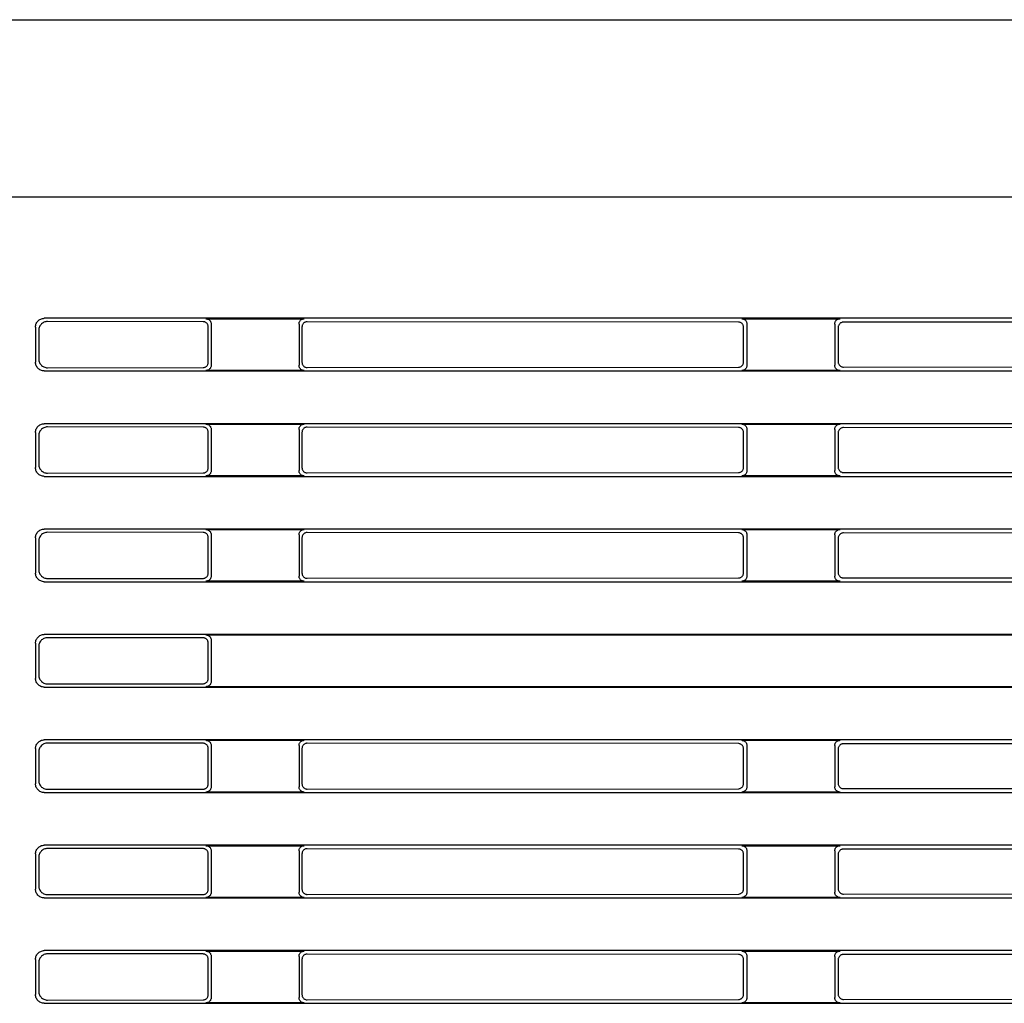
# Model space of a CAD drawing. Header units: millimetres. Extents: x 35 to 881, y -220 to 647.
# Tile 10 of 41: x 92 to 148, y 222 to 278. Entities that reach past the tile are written whole.
import ezdxf

# ---------------------------------------------------------------- set-up
doc = ezdxf.new("R2010")
doc.units = ezdxf.units.MM
doc.layers.add('10', color=3, linetype='CONTINUOUS')

msp = doc.modelspace()

# ---------------------------------------------------------------- linework, layer by layer
at = {"layer": '10'}
for p, q in [((83.815, 277.574), (194.015, 277.574)), ((194.015, 267.471), (83.815, 267.471)), ((93.315, 260.075), (93.315, 258.072)), ((188.017, 260.574), (93.813, 260.574)), ((102.85, 260.381), (93.999, 260.388)), ((103.016, 260.547), (108.614, 260.547)), ((103.148, 258.065), (103.148, 260.082)), ((103.315, 260.248), (103.315, 257.899)), ((108.315, 260.248), (108.315, 257.899)), ((108.485, 260.078), (108.485, 258.069)), ((133.326, 260.358), (108.785, 260.376)), ((133.516, 260.547), (139.114, 260.547)), ((133.815, 260.248), (133.815, 257.899)), ((138.815, 260.248), (138.815, 257.899)), ((163.803, 260.334), (139.308, 260.353)), ((93.5, 259.89), (93.5, 258.257)), ((133.625, 258.088), (133.625, 260.059)), ((139.009, 260.055), (139.009, 258.093)), ((93.813, 257.574), (169.289, 257.574)), ((93.999, 257.759), (102.85, 257.766)), ((108.614, 257.6), (103.016, 257.6)), ((108.785, 257.771), (133.326, 257.789)), ((139.114, 257.6), (133.516, 257.6)), ((139.308, 257.794), (163.803, 257.813)), ((169.289, 254.574), (93.813, 254.574)), ((103.016, 254.547), (108.614, 254.547)), ((133.516, 254.547), (139.114, 254.547)), ((93.315, 254.075), (93.315, 252.072)), ((102.85, 254.381), (93.999, 254.388)), ((103.148, 252.065), (103.148, 254.082)), ((103.315, 254.248), (103.315, 251.899)), ((108.315, 254.248), (108.315, 251.899)), ((108.485, 254.078), (108.485, 252.069)), ((133.326, 254.358), (108.785, 254.376)), ((133.625, 252.088), (133.625, 254.059)), ((133.815, 254.248), (133.815, 251.899)), ((138.815, 254.248), (138.815, 251.899)), ((139.009, 254.055), (139.009, 252.093)), ((163.803, 254.334), (139.308, 254.353)), ((93.5, 253.89), (93.5, 252.257)), ((93.999, 251.759), (102.85, 251.766)), ((108.785, 251.771), (133.326, 251.789)), ((139.308, 251.794), (163.803, 251.813)), ((93.813, 251.574), (188.017, 251.574)), ((108.614, 251.6), (103.016, 251.6)), ((139.114, 251.6), (133.516, 251.6)), ((188.017, 248.574), (93.813, 248.574)), ((102.85, 248.381), (93.999, 248.388)), ((103.016, 248.547), (108.614, 248.547)), ((133.326, 248.358), (108.785, 248.376)), ((133.516, 248.547), (139.114, 248.547)), ((163.803, 248.334), (139.308, 248.353)), ((93.315, 248.075), (93.315, 246.072)), ((93.5, 247.89), (93.5, 246.257)), ((103.148, 246.065), (103.148, 248.082)), ((103.315, 248.248), (103.315, 245.899)), ((108.315, 248.248), (108.315, 245.899)), ((108.485, 248.078), (108.485, 246.069)), ((133.625, 246.088), (133.625, 248.059)), ((133.815, 248.248), (133.815, 245.899)), ((138.815, 248.248), (138.815, 245.899)), ((139.009, 248.055), (139.009, 246.093)), ((93.813, 245.574), (188.017, 245.574)), ((93.999, 245.759), (102.85, 245.766)), ((108.614, 245.6), (103.016, 245.6)), ((108.785, 245.771), (133.326, 245.789)), ((139.114, 245.6), (133.516, 245.6)), ((139.308, 245.794), (163.803, 245.813)), ((188.017, 242.574), (93.813, 242.574)), ((102.85, 242.381), (93.999, 242.388)), ((103.016, 242.547), (187.99, 242.547)), ((103.315, 242.248), (103.315, 239.899)), ((93.315, 242.075), (93.315, 240.072)), ((93.5, 241.89), (93.5, 240.257)), ((103.148, 240.065), (103.148, 242.082)), ((93.813, 239.574), (188.017, 239.574)), ((93.999, 239.759), (102.85, 239.766)), ((187.99, 239.6), (103.016, 239.6)), ((188.017, 236.574), (93.813, 236.574)), ((103.016, 236.547), (108.614, 236.547)), ((133.516, 236.547), (139.114, 236.547)), ((93.315, 236.075), (93.315, 234.072)), ((102.85, 236.381), (93.999, 236.388)), ((103.148, 234.065), (103.148, 236.082)), ((103.315, 236.248), (103.315, 233.899)), ((108.315, 236.248), (108.315, 233.899)), ((108.485, 236.078), (108.485, 234.069)), ((133.326, 236.358), (108.785, 236.376)), ((133.625, 234.088), (133.625, 236.059)), ((133.815, 236.248), (133.815, 233.899)), ((138.815, 236.248), (138.815, 233.899)), ((139.009, 236.055), (139.009, 234.093)), ((163.803, 236.334), (139.308, 236.353)), ((93.5, 235.89), (93.5, 234.257)), ((93.999, 233.759), (102.85, 233.766)), ((108.785, 233.771), (133.326, 233.789)), ((139.308, 233.794), (163.803, 233.813)), ((93.813, 233.574), (188.017, 233.574)), ((108.614, 233.6), (103.016, 233.6)), ((139.114, 233.6), (133.516, 233.6)), ((188.017, 230.574), (93.813, 230.574)), ((102.85, 230.381), (93.999, 230.388)), ((103.016, 230.547), (108.614, 230.547)), ((133.326, 230.358), (108.785, 230.376)), ((133.516, 230.547), (139.114, 230.547)), ((93.315, 230.075), (93.315, 228.072)), ((93.5, 229.89), (93.5, 228.257)), ((103.148, 228.065), (103.148, 230.082)), ((103.315, 230.248), (103.315, 227.899)), ((108.315, 230.248), (108.315, 227.899)), ((108.485, 230.078), (108.485, 228.069)), ((133.625, 228.088), (133.625, 230.059)), ((133.815, 230.248), (133.815, 227.899)), ((138.815, 230.248), (138.815, 227.899)), ((139.009, 230.055), (139.009, 228.093)), ((163.803, 230.334), (139.308, 230.353)), ((93.813, 227.574), (188.017, 227.574)), ((93.999, 227.759), (102.85, 227.766)), ((108.614, 227.6), (103.016, 227.6)), ((108.785, 227.771), (133.326, 227.789)), ((139.114, 227.6), (133.516, 227.6)), ((139.308, 227.794), (163.803, 227.813)), ((188.017, 224.574), (93.813, 224.574)), ((102.85, 224.381), (93.999, 224.388)), ((103.016, 224.547), (108.614, 224.547)), ((103.315, 224.248), (103.315, 221.899)), ((108.315, 224.248), (108.315, 221.899)), ((133.326, 224.358), (108.785, 224.376)), ((133.516, 224.547), (139.114, 224.547)), ((133.815, 224.248), (133.815, 221.899)), ((138.815, 224.248), (138.815, 221.899)), ((163.803, 224.334), (139.308, 224.353)), ((93.315, 224.075), (93.315, 222.072)), ((93.5, 223.89), (93.5, 222.257)), ((103.148, 222.065), (103.148, 224.082)), ((108.485, 224.078), (108.485, 222.069)), ((133.625, 222.088), (133.625, 224.059)), ((139.009, 224.055), (139.009, 222.093)), ((93.813, 221.574), (188.017, 221.574)), ((93.999, 221.759), (102.85, 221.766)), ((108.614, 221.6), (103.016, 221.6)), ((108.785, 221.771), (133.326, 221.789)), ((139.114, 221.6), (133.516, 221.6)), ((139.308, 221.794), (163.803, 221.813))]:
    msp.add_line(p, q, dxfattribs=at)
for points in [[(93.315, 260.075), (93.318, 260.128), (93.326, 260.179), (93.339, 260.23), (93.358, 260.279), (93.382, 260.325), (93.41, 260.369), (93.443, 260.409), (93.479, 260.446), (93.52, 260.479), (93.563, 260.507), (93.61, 260.53), (93.658, 260.549), (93.709, 260.563), (93.761, 260.571), (93.813, 260.574)], [(93.999, 260.388), (93.946, 260.385), (93.895, 260.377), (93.844, 260.363), (93.795, 260.345), (93.749, 260.321), (93.705, 260.293), (93.665, 260.26), (93.628, 260.223), (93.595, 260.183), (93.567, 260.139), (93.543, 260.093), (93.525, 260.044), (93.511, 259.994), (93.503, 259.942), (93.5, 259.89)], [(103.148, 260.082), (103.146, 260.116), (103.141, 260.149), (103.131, 260.181), (103.119, 260.212), (103.102, 260.241), (103.083, 260.269), (103.061, 260.293), (103.036, 260.316), (103.009, 260.335), (102.979, 260.351), (102.949, 260.364), (102.916, 260.373), (102.883, 260.379), (102.85, 260.381)], [(103.016, 260.547), (103.05, 260.545), (103.083, 260.54), (103.115, 260.531), (103.146, 260.518), (103.175, 260.502), (103.202, 260.482), (103.227, 260.46), (103.25, 260.435), (103.269, 260.408), (103.285, 260.378), (103.298, 260.347), (103.307, 260.315), (103.313, 260.282), (103.315, 260.248)], [(108.315, 260.248), (108.317, 260.282), (108.322, 260.315), (108.332, 260.347), (108.344, 260.378), (108.361, 260.408), (108.38, 260.435), (108.402, 260.46), (108.427, 260.482), (108.454, 260.502), (108.484, 260.518), (108.515, 260.531), (108.547, 260.54), (108.58, 260.545), (108.614, 260.547)], [(108.785, 260.376), (108.751, 260.375), (108.718, 260.369), (108.685, 260.36), (108.654, 260.347), (108.625, 260.331), (108.598, 260.311), (108.573, 260.289), (108.551, 260.264), (108.531, 260.237), (108.515, 260.208), (108.502, 260.177), (108.493, 260.145), (108.487, 260.111), (108.485, 260.078)], [(133.625, 260.059), (133.623, 260.092), (133.617, 260.125), (133.608, 260.158), (133.595, 260.189), (133.579, 260.218), (133.56, 260.245), (133.538, 260.27), (133.513, 260.293), (133.485, 260.312), (133.456, 260.328), (133.425, 260.341), (133.393, 260.35), (133.36, 260.356), (133.326, 260.358)], [(133.516, 260.547), (133.55, 260.545), (133.583, 260.54), (133.615, 260.531), (133.646, 260.518), (133.675, 260.502), (133.702, 260.482), (133.727, 260.46), (133.75, 260.435), (133.769, 260.408), (133.785, 260.378), (133.798, 260.347), (133.807, 260.315), (133.813, 260.282), (133.815, 260.248)], [(138.815, 260.248), (138.817, 260.282), (138.822, 260.315), (138.832, 260.347), (138.844, 260.378), (138.861, 260.408), (138.88, 260.435), (138.902, 260.46), (138.927, 260.482), (138.954, 260.502), (138.984, 260.518), (139.015, 260.531), (139.047, 260.54), (139.08, 260.545), (139.114, 260.547)], [(139.308, 260.353), (139.274, 260.351), (139.241, 260.346), (139.209, 260.336), (139.178, 260.324), (139.148, 260.307), (139.121, 260.288), (139.096, 260.266), (139.074, 260.241), (139.055, 260.214), (139.038, 260.184), (139.026, 260.153), (139.016, 260.121), (139.011, 260.088), (139.009, 260.055)], [(93.813, 257.574), (93.761, 257.576), (93.709, 257.584), (93.658, 257.598), (93.61, 257.617), (93.563, 257.64), (93.52, 257.669), (93.479, 257.701), (93.443, 257.738), (93.41, 257.779), (93.382, 257.822), (93.358, 257.869), (93.339, 257.917), (93.326, 257.968), (93.318, 258.019), (93.315, 258.072)], [(93.5, 258.257), (93.503, 258.205), (93.511, 258.153), (93.525, 258.103), (93.543, 258.054), (93.567, 258.008), (93.595, 257.964), (93.628, 257.924), (93.665, 257.887), (93.705, 257.854), (93.749, 257.826), (93.795, 257.802), (93.844, 257.784), (93.895, 257.77), (93.946, 257.762), (93.999, 257.759)], [(102.85, 257.766), (102.883, 257.768), (102.916, 257.774), (102.949, 257.783), (102.979, 257.796), (103.009, 257.812), (103.036, 257.831), (103.061, 257.854), (103.083, 257.879), (103.102, 257.906), (103.119, 257.935), (103.131, 257.966), (103.141, 257.998), (103.146, 258.032), (103.148, 258.065)], [(103.315, 257.899), (103.313, 257.865), (103.307, 257.832), (103.298, 257.8), (103.285, 257.769), (103.269, 257.739), (103.25, 257.712), (103.227, 257.687), (103.202, 257.665), (103.175, 257.646), (103.146, 257.629), (103.115, 257.617), (103.083, 257.607), (103.05, 257.602), (103.016, 257.6)], [(108.614, 257.6), (108.58, 257.602), (108.547, 257.607), (108.515, 257.617), (108.484, 257.629), (108.454, 257.646), (108.427, 257.665), (108.402, 257.687), (108.38, 257.712), (108.361, 257.739), (108.344, 257.769), (108.332, 257.8), (108.322, 257.832), (108.317, 257.865), (108.315, 257.899)], [(108.485, 258.069), (108.487, 258.036), (108.493, 258.003), (108.502, 257.97), (108.515, 257.939), (108.531, 257.91), (108.551, 257.883), (108.573, 257.858), (108.598, 257.836), (108.625, 257.816), (108.654, 257.8), (108.685, 257.787), (108.718, 257.778), (108.751, 257.773), (108.785, 257.771)], [(133.326, 257.789), (133.36, 257.791), (133.393, 257.797), (133.425, 257.806), (133.456, 257.819), (133.485, 257.835), (133.513, 257.855), (133.538, 257.877), (133.56, 257.902), (133.579, 257.929), (133.595, 257.958), (133.608, 257.989), (133.617, 258.022), (133.623, 258.055), (133.625, 258.088)], [(133.815, 257.899), (133.813, 257.865), (133.807, 257.832), (133.798, 257.8), (133.785, 257.769), (133.769, 257.739), (133.75, 257.712), (133.727, 257.687), (133.702, 257.665), (133.675, 257.646), (133.646, 257.629), (133.615, 257.617), (133.583, 257.607), (133.55, 257.602), (133.516, 257.6)], [(139.114, 257.6), (139.08, 257.602), (139.047, 257.607), (139.015, 257.617), (138.984, 257.629), (138.954, 257.646), (138.927, 257.665), (138.902, 257.687), (138.88, 257.712), (138.861, 257.739), (138.844, 257.769), (138.832, 257.8), (138.822, 257.832), (138.817, 257.865), (138.815, 257.899)], [(139.009, 258.093), (139.011, 258.059), (139.016, 258.026), (139.026, 257.994), (139.038, 257.963), (139.055, 257.933), (139.074, 257.906), (139.096, 257.881), (139.121, 257.859), (139.148, 257.84), (139.178, 257.823), (139.209, 257.811), (139.241, 257.801), (139.274, 257.796), (139.308, 257.794)], [(93.315, 254.075), (93.318, 254.128), (93.326, 254.179), (93.339, 254.23), (93.358, 254.279), (93.382, 254.325), (93.41, 254.369), (93.443, 254.409), (93.479, 254.446), (93.52, 254.479), (93.563, 254.507), (93.61, 254.53), (93.658, 254.549), (93.709, 254.563), (93.761, 254.571), (93.813, 254.574)], [(103.016, 254.547), (103.05, 254.545), (103.083, 254.54), (103.115, 254.531), (103.146, 254.518), (103.175, 254.502), (103.202, 254.482), (103.227, 254.46), (103.25, 254.435), (103.269, 254.408), (103.285, 254.378), (103.298, 254.347), (103.307, 254.315), (103.313, 254.282), (103.315, 254.248)], [(108.315, 254.248), (108.317, 254.282), (108.322, 254.315), (108.332, 254.347), (108.344, 254.378), (108.361, 254.408), (108.38, 254.435), (108.402, 254.46), (108.427, 254.482), (108.454, 254.502), (108.484, 254.518), (108.515, 254.531), (108.547, 254.54), (108.58, 254.545), (108.614, 254.547)], [(133.516, 254.547), (133.55, 254.545), (133.583, 254.54), (133.615, 254.531), (133.646, 254.518), (133.675, 254.502), (133.702, 254.482), (133.727, 254.46), (133.75, 254.435), (133.769, 254.408), (133.785, 254.378), (133.798, 254.347), (133.807, 254.315), (133.813, 254.282), (133.815, 254.248)], [(138.815, 254.248), (138.817, 254.282), (138.822, 254.315), (138.832, 254.347), (138.844, 254.378), (138.861, 254.408), (138.88, 254.435), (138.902, 254.46), (138.927, 254.482), (138.954, 254.502), (138.984, 254.518), (139.015, 254.531), (139.047, 254.54), (139.08, 254.545), (139.114, 254.547)], [(93.999, 254.388), (93.946, 254.385), (93.895, 254.377), (93.844, 254.363), (93.795, 254.345), (93.749, 254.321), (93.705, 254.293), (93.665, 254.26), (93.628, 254.223), (93.595, 254.183), (93.567, 254.139), (93.543, 254.093), (93.525, 254.044), (93.511, 253.994), (93.503, 253.942), (93.5, 253.89)], [(103.148, 254.082), (103.146, 254.116), (103.141, 254.149), (103.131, 254.181), (103.119, 254.212), (103.102, 254.241), (103.083, 254.269), (103.061, 254.293), (103.036, 254.316), (103.009, 254.335), (102.979, 254.351), (102.949, 254.364), (102.916, 254.373), (102.883, 254.379), (102.85, 254.381)], [(108.785, 254.376), (108.751, 254.375), (108.718, 254.369), (108.685, 254.36), (108.654, 254.347), (108.625, 254.331), (108.598, 254.311), (108.573, 254.289), (108.551, 254.264), (108.531, 254.237), (108.515, 254.208), (108.502, 254.177), (108.493, 254.145), (108.487, 254.111), (108.485, 254.078)], [(133.625, 254.059), (133.623, 254.092), (133.617, 254.125), (133.608, 254.158), (133.595, 254.189), (133.579, 254.218), (133.56, 254.245), (133.538, 254.27), (133.513, 254.293), (133.485, 254.312), (133.456, 254.328), (133.425, 254.341), (133.393, 254.35), (133.36, 254.356), (133.326, 254.358)], [(139.308, 254.353), (139.274, 254.351), (139.241, 254.346), (139.209, 254.336), (139.178, 254.324), (139.148, 254.307), (139.121, 254.288), (139.096, 254.266), (139.074, 254.241), (139.055, 254.214), (139.038, 254.184), (139.026, 254.153), (139.016, 254.121), (139.011, 254.088), (139.009, 254.055)], [(93.5, 252.257), (93.503, 252.205), (93.511, 252.153), (93.525, 252.103), (93.543, 252.054), (93.567, 252.008), (93.595, 251.964), (93.628, 251.924), (93.665, 251.887), (93.705, 251.854), (93.749, 251.826), (93.795, 251.802), (93.844, 251.784), (93.895, 251.77), (93.946, 251.762), (93.999, 251.759)], [(93.813, 251.574), (93.761, 251.576), (93.709, 251.584), (93.658, 251.598), (93.61, 251.617), (93.563, 251.64), (93.52, 251.669), (93.479, 251.701), (93.443, 251.738), (93.41, 251.779), (93.382, 251.822), (93.358, 251.869), (93.339, 251.917), (93.326, 251.968), (93.318, 252.019), (93.315, 252.072)], [(102.85, 251.766), (102.883, 251.768), (102.916, 251.774), (102.949, 251.783), (102.979, 251.796), (103.009, 251.812), (103.036, 251.831), (103.061, 251.854), (103.083, 251.879), (103.102, 251.906), (103.119, 251.935), (103.131, 251.966), (103.141, 251.998), (103.146, 252.032), (103.148, 252.065)], [(103.315, 251.899), (103.313, 251.865), (103.307, 251.832), (103.298, 251.8), (103.285, 251.769), (103.269, 251.739), (103.25, 251.712), (103.227, 251.687), (103.202, 251.665), (103.175, 251.646), (103.146, 251.629), (103.115, 251.617), (103.083, 251.607), (103.05, 251.602), (103.016, 251.6)], [(108.614, 251.6), (108.58, 251.602), (108.547, 251.607), (108.515, 251.617), (108.484, 251.629), (108.454, 251.646), (108.427, 251.665), (108.402, 251.687), (108.38, 251.712), (108.361, 251.739), (108.344, 251.769), (108.332, 251.8), (108.322, 251.832), (108.317, 251.865), (108.315, 251.899)], [(108.485, 252.069), (108.487, 252.036), (108.493, 252.003), (108.502, 251.97), (108.515, 251.939), (108.531, 251.91), (108.551, 251.883), (108.573, 251.858), (108.598, 251.836), (108.625, 251.816), (108.654, 251.8), (108.685, 251.787), (108.718, 251.778), (108.751, 251.773), (108.785, 251.771)], [(133.326, 251.789), (133.36, 251.791), (133.393, 251.797), (133.425, 251.806), (133.456, 251.819), (133.485, 251.835), (133.513, 251.855), (133.538, 251.877), (133.56, 251.902), (133.579, 251.929), (133.595, 251.958), (133.608, 251.989), (133.617, 252.022), (133.623, 252.055), (133.625, 252.088)], [(133.815, 251.899), (133.813, 251.865), (133.807, 251.832), (133.798, 251.8), (133.785, 251.769), (133.769, 251.739), (133.75, 251.712), (133.727, 251.687), (133.702, 251.665), (133.675, 251.646), (133.646, 251.629), (133.615, 251.617), (133.583, 251.607), (133.55, 251.602), (133.516, 251.6)], [(139.114, 251.6), (139.08, 251.602), (139.047, 251.607), (139.015, 251.617), (138.984, 251.629), (138.954, 251.646), (138.927, 251.665), (138.902, 251.687), (138.88, 251.712), (138.861, 251.739), (138.844, 251.769), (138.832, 251.8), (138.822, 251.832), (138.817, 251.865), (138.815, 251.899)], [(139.009, 252.093), (139.011, 252.059), (139.016, 252.026), (139.026, 251.994), (139.038, 251.963), (139.055, 251.933), (139.074, 251.906), (139.096, 251.881), (139.121, 251.859), (139.148, 251.84), (139.178, 251.823), (139.209, 251.811), (139.241, 251.801), (139.274, 251.796), (139.308, 251.794)], [(93.315, 248.075), (93.318, 248.128), (93.326, 248.179), (93.339, 248.23), (93.358, 248.279), (93.382, 248.325), (93.41, 248.369), (93.443, 248.409), (93.479, 248.446), (93.52, 248.479), (93.563, 248.507), (93.61, 248.53), (93.658, 248.549), (93.709, 248.563), (93.761, 248.571), (93.813, 248.574)], [(93.999, 248.388), (93.946, 248.385), (93.895, 248.377), (93.844, 248.363), (93.795, 248.345), (93.749, 248.321), (93.705, 248.293), (93.665, 248.26), (93.628, 248.223), (93.595, 248.183), (93.567, 248.139), (93.543, 248.093), (93.525, 248.044), (93.511, 247.994), (93.503, 247.942), (93.5, 247.89)], [(103.148, 248.082), (103.146, 248.116), (103.141, 248.149), (103.131, 248.181), (103.119, 248.212), (103.102, 248.241), (103.083, 248.269), (103.061, 248.293), (103.036, 248.316), (103.009, 248.335), (102.979, 248.351), (102.949, 248.364), (102.916, 248.373), (102.883, 248.379), (102.85, 248.381)], [(103.016, 248.547), (103.05, 248.545), (103.083, 248.54), (103.115, 248.531), (103.146, 248.518), (103.175, 248.502), (103.202, 248.482), (103.227, 248.46), (103.25, 248.435), (103.269, 248.408), (103.285, 248.378), (103.298, 248.347), (103.307, 248.315), (103.313, 248.282), (103.315, 248.248)], [(108.315, 248.248), (108.317, 248.282), (108.322, 248.315), (108.332, 248.347), (108.344, 248.378), (108.361, 248.408), (108.38, 248.435), (108.402, 248.46), (108.427, 248.482), (108.454, 248.502), (108.484, 248.518), (108.515, 248.531), (108.547, 248.54), (108.58, 248.545), (108.614, 248.547)], [(108.785, 248.376), (108.751, 248.375), (108.718, 248.369), (108.685, 248.36), (108.654, 248.347), (108.625, 248.331), (108.598, 248.311), (108.573, 248.289), (108.551, 248.264), (108.531, 248.237), (108.515, 248.208), (108.502, 248.177), (108.493, 248.145), (108.487, 248.111), (108.485, 248.078)], [(133.625, 248.059), (133.623, 248.092), (133.617, 248.125), (133.608, 248.158), (133.595, 248.189), (133.579, 248.218), (133.56, 248.245), (133.538, 248.27), (133.513, 248.293), (133.485, 248.312), (133.456, 248.328), (133.425, 248.341), (133.393, 248.35), (133.36, 248.356), (133.326, 248.358)], [(133.516, 248.547), (133.55, 248.545), (133.583, 248.54), (133.615, 248.531), (133.646, 248.518), (133.675, 248.502), (133.702, 248.482), (133.727, 248.46), (133.75, 248.435), (133.769, 248.408), (133.785, 248.378), (133.798, 248.347), (133.807, 248.315), (133.813, 248.282), (133.815, 248.248)], [(138.815, 248.248), (138.817, 248.282), (138.822, 248.315), (138.832, 248.347), (138.844, 248.378), (138.861, 248.408), (138.88, 248.435), (138.902, 248.46), (138.927, 248.482), (138.954, 248.502), (138.984, 248.518), (139.015, 248.531), (139.047, 248.54), (139.08, 248.545), (139.114, 248.547)], [(139.308, 248.353), (139.274, 248.351), (139.241, 248.346), (139.209, 248.336), (139.178, 248.324), (139.148, 248.307), (139.121, 248.288), (139.096, 248.266), (139.074, 248.241), (139.055, 248.214), (139.038, 248.184), (139.026, 248.153), (139.016, 248.121), (139.011, 248.088), (139.009, 248.055)], [(93.813, 245.574), (93.761, 245.576), (93.709, 245.584), (93.658, 245.598), (93.61, 245.617), (93.563, 245.64), (93.52, 245.669), (93.479, 245.701), (93.443, 245.738), (93.41, 245.779), (93.382, 245.822), (93.358, 245.869), (93.339, 245.917), (93.326, 245.968), (93.318, 246.019), (93.315, 246.072)], [(93.5, 246.257), (93.503, 246.205), (93.511, 246.153), (93.525, 246.103), (93.543, 246.054), (93.567, 246.008), (93.595, 245.964), (93.628, 245.924), (93.665, 245.887), (93.705, 245.854), (93.749, 245.826), (93.795, 245.802), (93.844, 245.784), (93.895, 245.77), (93.946, 245.762), (93.999, 245.759)], [(102.85, 245.766), (102.883, 245.768), (102.916, 245.774), (102.949, 245.783), (102.979, 245.796), (103.009, 245.812), (103.036, 245.831), (103.061, 245.854), (103.083, 245.879), (103.102, 245.906), (103.119, 245.935), (103.131, 245.966), (103.141, 245.998), (103.146, 246.032), (103.148, 246.065)], [(108.485, 246.069), (108.487, 246.036), (108.493, 246.003), (108.502, 245.97), (108.515, 245.939), (108.531, 245.91), (108.551, 245.883), (108.573, 245.858), (108.598, 245.836), (108.625, 245.816), (108.654, 245.8), (108.685, 245.787), (108.718, 245.778), (108.751, 245.773), (108.785, 245.771)], [(133.326, 245.789), (133.36, 245.791), (133.393, 245.797), (133.425, 245.806), (133.456, 245.819), (133.485, 245.835), (133.513, 245.855), (133.538, 245.877), (133.56, 245.902), (133.579, 245.929), (133.595, 245.958), (133.608, 245.989), (133.617, 246.022), (133.623, 246.055), (133.625, 246.088)], [(139.009, 246.093), (139.011, 246.059), (139.016, 246.026), (139.026, 245.994), (139.038, 245.963), (139.055, 245.933), (139.074, 245.906), (139.096, 245.881), (139.121, 245.859), (139.148, 245.84), (139.178, 245.823), (139.209, 245.811), (139.241, 245.801), (139.274, 245.796), (139.308, 245.794)], [(103.315, 245.899), (103.313, 245.865), (103.307, 245.832), (103.298, 245.8), (103.285, 245.769), (103.269, 245.739), (103.25, 245.712), (103.227, 245.687), (103.202, 245.665), (103.175, 245.646), (103.146, 245.629), (103.115, 245.617), (103.083, 245.607), (103.05, 245.602), (103.016, 245.6)], [(108.614, 245.6), (108.58, 245.602), (108.547, 245.607), (108.515, 245.617), (108.484, 245.629), (108.454, 245.646), (108.427, 245.665), (108.402, 245.687), (108.38, 245.712), (108.361, 245.739), (108.344, 245.769), (108.332, 245.8), (108.322, 245.832), (108.317, 245.865), (108.315, 245.899)], [(133.815, 245.899), (133.813, 245.865), (133.807, 245.832), (133.798, 245.8), (133.785, 245.769), (133.769, 245.739), (133.75, 245.712), (133.727, 245.687), (133.702, 245.665), (133.675, 245.646), (133.646, 245.629), (133.615, 245.617), (133.583, 245.607), (133.55, 245.602), (133.516, 245.6)], [(139.114, 245.6), (139.08, 245.602), (139.047, 245.607), (139.015, 245.617), (138.984, 245.629), (138.954, 245.646), (138.927, 245.665), (138.902, 245.687), (138.88, 245.712), (138.861, 245.739), (138.844, 245.769), (138.832, 245.8), (138.822, 245.832), (138.817, 245.865), (138.815, 245.899)], [(93.315, 242.075), (93.318, 242.128), (93.326, 242.179), (93.339, 242.23), (93.358, 242.279), (93.382, 242.325), (93.41, 242.369), (93.443, 242.409), (93.479, 242.446), (93.52, 242.479), (93.563, 242.507), (93.61, 242.53), (93.658, 242.549), (93.709, 242.563), (93.761, 242.571), (93.813, 242.574)], [(93.999, 242.388), (93.946, 242.385), (93.895, 242.377), (93.844, 242.363), (93.795, 242.345), (93.749, 242.321), (93.705, 242.293), (93.665, 242.26), (93.628, 242.223), (93.595, 242.183), (93.567, 242.139), (93.543, 242.093), (93.525, 242.044), (93.511, 241.994), (93.503, 241.942), (93.5, 241.89)], [(103.148, 242.082), (103.146, 242.116), (103.141, 242.149), (103.131, 242.181), (103.119, 242.212), (103.102, 242.241), (103.083, 242.269), (103.061, 242.293), (103.036, 242.316), (103.009, 242.335), (102.979, 242.351), (102.949, 242.364), (102.916, 242.373), (102.883, 242.379), (102.85, 242.381)], [(103.016, 242.547), (103.05, 242.545), (103.083, 242.54), (103.115, 242.531), (103.146, 242.518), (103.175, 242.502), (103.202, 242.482), (103.227, 242.46), (103.25, 242.435), (103.269, 242.408), (103.285, 242.378), (103.298, 242.347), (103.307, 242.315), (103.313, 242.282), (103.315, 242.248)], [(93.813, 239.574), (93.761, 239.576), (93.709, 239.584), (93.658, 239.598), (93.61, 239.617), (93.563, 239.64), (93.52, 239.669), (93.479, 239.701), (93.443, 239.738), (93.41, 239.779), (93.382, 239.822), (93.358, 239.869), (93.339, 239.917), (93.326, 239.968), (93.318, 240.019), (93.315, 240.072)], [(93.5, 240.257), (93.503, 240.205), (93.511, 240.153), (93.525, 240.103), (93.543, 240.054), (93.567, 240.008), (93.595, 239.964), (93.628, 239.924), (93.665, 239.887), (93.705, 239.854), (93.749, 239.826), (93.795, 239.802), (93.844, 239.784), (93.895, 239.77), (93.946, 239.762), (93.999, 239.759)], [(102.85, 239.766), (102.883, 239.768), (102.916, 239.774), (102.949, 239.783), (102.979, 239.796), (103.009, 239.812), (103.036, 239.831), (103.061, 239.854), (103.083, 239.879), (103.102, 239.906), (103.119, 239.935), (103.131, 239.966), (103.141, 239.998), (103.146, 240.032), (103.148, 240.065)], [(103.315, 239.899), (103.313, 239.865), (103.307, 239.832), (103.298, 239.8), (103.285, 239.769), (103.269, 239.739), (103.25, 239.712), (103.227, 239.687), (103.202, 239.665), (103.175, 239.646), (103.146, 239.629), (103.115, 239.617), (103.083, 239.607), (103.05, 239.602), (103.016, 239.6)], [(93.315, 236.075), (93.318, 236.128), (93.326, 236.179), (93.339, 236.23), (93.358, 236.279), (93.382, 236.325), (93.41, 236.369), (93.443, 236.409), (93.479, 236.446), (93.52, 236.479), (93.563, 236.507), (93.61, 236.53), (93.658, 236.549), (93.709, 236.563), (93.761, 236.571), (93.813, 236.574)], [(103.016, 236.547), (103.05, 236.545), (103.083, 236.54), (103.115, 236.531), (103.146, 236.518), (103.175, 236.502), (103.202, 236.482), (103.227, 236.46), (103.25, 236.435), (103.269, 236.408), (103.285, 236.378), (103.298, 236.347), (103.307, 236.315), (103.313, 236.282), (103.315, 236.248)], [(108.315, 236.248), (108.317, 236.282), (108.322, 236.315), (108.332, 236.347), (108.344, 236.378), (108.361, 236.408), (108.38, 236.435), (108.402, 236.46), (108.427, 236.482), (108.454, 236.502), (108.484, 236.518), (108.515, 236.531), (108.547, 236.54), (108.58, 236.545), (108.614, 236.547)], [(133.516, 236.547), (133.55, 236.545), (133.583, 236.54), (133.615, 236.531), (133.646, 236.518), (133.675, 236.502), (133.702, 236.482), (133.727, 236.46), (133.75, 236.435), (133.769, 236.408), (133.785, 236.378), (133.798, 236.347), (133.807, 236.315), (133.813, 236.282), (133.815, 236.248)], [(138.815, 236.248), (138.817, 236.282), (138.822, 236.315), (138.832, 236.347), (138.844, 236.378), (138.861, 236.408), (138.88, 236.435), (138.902, 236.46), (138.927, 236.482), (138.954, 236.502), (138.984, 236.518), (139.015, 236.531), (139.047, 236.54), (139.08, 236.545), (139.114, 236.547)], [(93.999, 236.388), (93.946, 236.385), (93.895, 236.377), (93.844, 236.363), (93.795, 236.345), (93.749, 236.321), (93.705, 236.293), (93.665, 236.26), (93.628, 236.223), (93.595, 236.183), (93.567, 236.139), (93.543, 236.093), (93.525, 236.044), (93.511, 235.994), (93.503, 235.942), (93.5, 235.89)], [(103.148, 236.082), (103.146, 236.116), (103.141, 236.149), (103.131, 236.181), (103.119, 236.212), (103.102, 236.241), (103.083, 236.269), (103.061, 236.293), (103.036, 236.316), (103.009, 236.335), (102.979, 236.351), (102.949, 236.364), (102.916, 236.373), (102.883, 236.379), (102.85, 236.381)], [(108.785, 236.376), (108.751, 236.375), (108.718, 236.369), (108.685, 236.36), (108.654, 236.347), (108.625, 236.331), (108.598, 236.311), (108.573, 236.289), (108.551, 236.264), (108.531, 236.237), (108.515, 236.208), (108.502, 236.177), (108.493, 236.145), (108.487, 236.111), (108.485, 236.078)], [(133.625, 236.059), (133.623, 236.092), (133.617, 236.125), (133.608, 236.158), (133.595, 236.189), (133.579, 236.218), (133.56, 236.245), (133.538, 236.27), (133.513, 236.293), (133.485, 236.312), (133.456, 236.328), (133.425, 236.341), (133.393, 236.35), (133.36, 236.356), (133.326, 236.358)], [(139.308, 236.353), (139.274, 236.351), (139.241, 236.346), (139.209, 236.336), (139.178, 236.324), (139.148, 236.307), (139.121, 236.288), (139.096, 236.266), (139.074, 236.241), (139.055, 236.214), (139.038, 236.184), (139.026, 236.153), (139.016, 236.121), (139.011, 236.088), (139.009, 236.055)], [(93.813, 233.574), (93.761, 233.576), (93.709, 233.584), (93.658, 233.598), (93.61, 233.617), (93.563, 233.64), (93.52, 233.669), (93.479, 233.701), (93.443, 233.738), (93.41, 233.779), (93.382, 233.822), (93.358, 233.869), (93.339, 233.917), (93.326, 233.968), (93.318, 234.019), (93.315, 234.072)], [(93.5, 234.257), (93.503, 234.205), (93.511, 234.153), (93.525, 234.103), (93.543, 234.054), (93.567, 234.008), (93.595, 233.964), (93.628, 233.924), (93.665, 233.887), (93.705, 233.854), (93.749, 233.826), (93.795, 233.802), (93.844, 233.784), (93.895, 233.77), (93.946, 233.762), (93.999, 233.759)], [(102.85, 233.766), (102.883, 233.768), (102.916, 233.774), (102.949, 233.783), (102.979, 233.796), (103.009, 233.812), (103.036, 233.831), (103.061, 233.854), (103.083, 233.879), (103.102, 233.906), (103.119, 233.935), (103.131, 233.966), (103.141, 233.998), (103.146, 234.032), (103.148, 234.065)], [(103.315, 233.899), (103.313, 233.865), (103.307, 233.832), (103.298, 233.8), (103.285, 233.769), (103.269, 233.739), (103.25, 233.712), (103.227, 233.687), (103.202, 233.665), (103.175, 233.646), (103.146, 233.629), (103.115, 233.617), (103.083, 233.607), (103.05, 233.602), (103.016, 233.6)], [(108.614, 233.6), (108.58, 233.602), (108.547, 233.607), (108.515, 233.617), (108.484, 233.629), (108.454, 233.646), (108.427, 233.665), (108.402, 233.687), (108.38, 233.712), (108.361, 233.739), (108.344, 233.769), (108.332, 233.8), (108.322, 233.832), (108.317, 233.865), (108.315, 233.899)], [(108.485, 234.069), (108.487, 234.036), (108.493, 234.003), (108.502, 233.97), (108.515, 233.939), (108.531, 233.91), (108.551, 233.883), (108.573, 233.858), (108.598, 233.836), (108.625, 233.816), (108.654, 233.8), (108.685, 233.787), (108.718, 233.778), (108.751, 233.773), (108.785, 233.771)], [(133.326, 233.789), (133.36, 233.791), (133.393, 233.797), (133.425, 233.806), (133.456, 233.819), (133.485, 233.835), (133.513, 233.855), (133.538, 233.877), (133.56, 233.902), (133.579, 233.929), (133.595, 233.958), (133.608, 233.989), (133.617, 234.022), (133.623, 234.055), (133.625, 234.088)], [(133.815, 233.899), (133.813, 233.865), (133.807, 233.832), (133.798, 233.8), (133.785, 233.769), (133.769, 233.739), (133.75, 233.712), (133.727, 233.687), (133.702, 233.665), (133.675, 233.646), (133.646, 233.629), (133.615, 233.617), (133.583, 233.607), (133.55, 233.602), (133.516, 233.6)], [(139.114, 233.6), (139.08, 233.602), (139.047, 233.607), (139.015, 233.617), (138.984, 233.629), (138.954, 233.646), (138.927, 233.665), (138.902, 233.687), (138.88, 233.712), (138.861, 233.739), (138.844, 233.769), (138.832, 233.8), (138.822, 233.832), (138.817, 233.865), (138.815, 233.899)], [(139.009, 234.093), (139.011, 234.059), (139.016, 234.026), (139.026, 233.994), (139.038, 233.963), (139.055, 233.933), (139.074, 233.906), (139.096, 233.881), (139.121, 233.859), (139.148, 233.84), (139.178, 233.823), (139.209, 233.811), (139.241, 233.801), (139.274, 233.796), (139.308, 233.794)], [(93.315, 230.075), (93.318, 230.128), (93.326, 230.179), (93.339, 230.23), (93.358, 230.279), (93.382, 230.325), (93.41, 230.369), (93.443, 230.409), (93.479, 230.446), (93.52, 230.479), (93.563, 230.507), (93.61, 230.53), (93.658, 230.549), (93.709, 230.563), (93.761, 230.571), (93.813, 230.574)], [(93.999, 230.388), (93.946, 230.385), (93.895, 230.377), (93.844, 230.363), (93.795, 230.345), (93.749, 230.321), (93.705, 230.293), (93.665, 230.26), (93.628, 230.223), (93.595, 230.183), (93.567, 230.139), (93.543, 230.093), (93.525, 230.044), (93.511, 229.994), (93.503, 229.942), (93.5, 229.89)], [(103.148, 230.082), (103.146, 230.116), (103.141, 230.149), (103.131, 230.181), (103.119, 230.212), (103.102, 230.241), (103.083, 230.269), (103.061, 230.293), (103.036, 230.316), (103.009, 230.335), (102.979, 230.351), (102.949, 230.364), (102.916, 230.373), (102.883, 230.379), (102.85, 230.381)], [(103.016, 230.547), (103.05, 230.545), (103.083, 230.54), (103.115, 230.531), (103.146, 230.518), (103.175, 230.502), (103.202, 230.482), (103.227, 230.46), (103.25, 230.435), (103.269, 230.408), (103.285, 230.378), (103.298, 230.347), (103.307, 230.315), (103.313, 230.282), (103.315, 230.248)], [(108.315, 230.248), (108.317, 230.282), (108.322, 230.315), (108.332, 230.347), (108.344, 230.378), (108.361, 230.408), (108.38, 230.435), (108.402, 230.46), (108.427, 230.482), (108.454, 230.502), (108.484, 230.518), (108.515, 230.531), (108.547, 230.54), (108.58, 230.545), (108.614, 230.547)], [(108.785, 230.376), (108.751, 230.375), (108.718, 230.369), (108.685, 230.36), (108.654, 230.347), (108.625, 230.331), (108.598, 230.311), (108.573, 230.289), (108.551, 230.264), (108.531, 230.237), (108.515, 230.208), (108.502, 230.177), (108.493, 230.145), (108.487, 230.111), (108.485, 230.078)], [(133.516, 230.547), (133.55, 230.545), (133.583, 230.54), (133.615, 230.531), (133.646, 230.518), (133.675, 230.502), (133.702, 230.482), (133.727, 230.46), (133.75, 230.435), (133.769, 230.408), (133.785, 230.378), (133.798, 230.347), (133.807, 230.315), (133.813, 230.282), (133.815, 230.248)], [(138.815, 230.248), (138.817, 230.282), (138.822, 230.315), (138.832, 230.347), (138.844, 230.378), (138.861, 230.408), (138.88, 230.435), (138.902, 230.46), (138.927, 230.482), (138.954, 230.502), (138.984, 230.518), (139.015, 230.531), (139.047, 230.54), (139.08, 230.545), (139.114, 230.547)], [(133.625, 230.059), (133.623, 230.092), (133.617, 230.125), (133.608, 230.158), (133.595, 230.189), (133.579, 230.218), (133.56, 230.245), (133.538, 230.27), (133.513, 230.293), (133.485, 230.312), (133.456, 230.328), (133.425, 230.341), (133.393, 230.35), (133.36, 230.356), (133.326, 230.358)], [(139.308, 230.353), (139.274, 230.351), (139.241, 230.346), (139.209, 230.336), (139.178, 230.324), (139.148, 230.307), (139.121, 230.288), (139.096, 230.266), (139.074, 230.241), (139.055, 230.214), (139.038, 230.184), (139.026, 230.153), (139.016, 230.121), (139.011, 230.088), (139.009, 230.055)], [(93.5, 228.257), (93.503, 228.205), (93.511, 228.153), (93.525, 228.103), (93.543, 228.054), (93.567, 228.008), (93.595, 227.964), (93.628, 227.924), (93.665, 227.887), (93.705, 227.854), (93.749, 227.826), (93.795, 227.802), (93.844, 227.784), (93.895, 227.77), (93.946, 227.762), (93.999, 227.759)], [(93.813, 227.574), (93.761, 227.576), (93.709, 227.584), (93.658, 227.598), (93.61, 227.617), (93.563, 227.64), (93.52, 227.669), (93.479, 227.701), (93.443, 227.738), (93.41, 227.779), (93.382, 227.822), (93.358, 227.869), (93.339, 227.917), (93.326, 227.968), (93.318, 228.019), (93.315, 228.072)], [(102.85, 227.766), (102.883, 227.768), (102.916, 227.774), (102.949, 227.783), (102.979, 227.796), (103.009, 227.812), (103.036, 227.831), (103.061, 227.854), (103.083, 227.879), (103.102, 227.906), (103.119, 227.935), (103.131, 227.966), (103.141, 227.998), (103.146, 228.032), (103.148, 228.065)], [(103.315, 227.899), (103.313, 227.865), (103.307, 227.832), (103.298, 227.8), (103.285, 227.769), (103.269, 227.739), (103.25, 227.712), (103.227, 227.687), (103.202, 227.665), (103.175, 227.646), (103.146, 227.629), (103.115, 227.617), (103.083, 227.607), (103.05, 227.602), (103.016, 227.6)], [(108.614, 227.6), (108.58, 227.602), (108.547, 227.607), (108.515, 227.617), (108.484, 227.629), (108.454, 227.646), (108.427, 227.665), (108.402, 227.687), (108.38, 227.712), (108.361, 227.739), (108.344, 227.769), (108.332, 227.8), (108.322, 227.832), (108.317, 227.865), (108.315, 227.899)], [(108.485, 228.069), (108.487, 228.036), (108.493, 228.003), (108.502, 227.97), (108.515, 227.939), (108.531, 227.91), (108.551, 227.883), (108.573, 227.858), (108.598, 227.836), (108.625, 227.816), (108.654, 227.8), (108.685, 227.787), (108.718, 227.778), (108.751, 227.773), (108.785, 227.771)], [(133.326, 227.789), (133.36, 227.791), (133.393, 227.797), (133.425, 227.806), (133.456, 227.819), (133.485, 227.835), (133.513, 227.855), (133.538, 227.877), (133.56, 227.902), (133.579, 227.929), (133.595, 227.958), (133.608, 227.989), (133.617, 228.022), (133.623, 228.055), (133.625, 228.088)], [(133.815, 227.899), (133.813, 227.865), (133.807, 227.832), (133.798, 227.8), (133.785, 227.769), (133.769, 227.739), (133.75, 227.712), (133.727, 227.687), (133.702, 227.665), (133.675, 227.646), (133.646, 227.629), (133.615, 227.617), (133.583, 227.607), (133.55, 227.602), (133.516, 227.6)], [(139.114, 227.6), (139.08, 227.602), (139.047, 227.607), (139.015, 227.617), (138.984, 227.629), (138.954, 227.646), (138.927, 227.665), (138.902, 227.687), (138.88, 227.712), (138.861, 227.739), (138.844, 227.769), (138.832, 227.8), (138.822, 227.832), (138.817, 227.865), (138.815, 227.899)], [(139.009, 228.093), (139.011, 228.059), (139.016, 228.026), (139.026, 227.994), (139.038, 227.963), (139.055, 227.933), (139.074, 227.906), (139.096, 227.881), (139.121, 227.859), (139.148, 227.84), (139.178, 227.823), (139.209, 227.811), (139.241, 227.801), (139.274, 227.796), (139.308, 227.794)], [(93.315, 224.075), (93.318, 224.128), (93.326, 224.179), (93.339, 224.23), (93.358, 224.279), (93.382, 224.325), (93.41, 224.369), (93.443, 224.409), (93.479, 224.446), (93.52, 224.479), (93.563, 224.507), (93.61, 224.53), (93.658, 224.549), (93.709, 224.563), (93.761, 224.571), (93.813, 224.574)], [(93.999, 224.388), (93.946, 224.385), (93.895, 224.377), (93.844, 224.363), (93.795, 224.345), (93.749, 224.321), (93.705, 224.293), (93.665, 224.26), (93.628, 224.223), (93.595, 224.183), (93.567, 224.139), (93.543, 224.093), (93.525, 224.044), (93.511, 223.994), (93.503, 223.942), (93.5, 223.89)], [(103.148, 224.082), (103.146, 224.116), (103.141, 224.149), (103.131, 224.181), (103.119, 224.212), (103.102, 224.241), (103.083, 224.269), (103.061, 224.293), (103.036, 224.316), (103.009, 224.335), (102.979, 224.351), (102.949, 224.364), (102.916, 224.373), (102.883, 224.379), (102.85, 224.381)], [(103.016, 224.547), (103.05, 224.545), (103.083, 224.54), (103.115, 224.531), (103.146, 224.518), (103.175, 224.502), (103.202, 224.482), (103.227, 224.46), (103.25, 224.435), (103.269, 224.408), (103.285, 224.378), (103.298, 224.347), (103.307, 224.315), (103.313, 224.282), (103.315, 224.248)], [(108.315, 224.248), (108.317, 224.282), (108.322, 224.315), (108.332, 224.347), (108.344, 224.378), (108.361, 224.408), (108.38, 224.435), (108.402, 224.46), (108.427, 224.482), (108.454, 224.502), (108.484, 224.518), (108.515, 224.531), (108.547, 224.54), (108.58, 224.545), (108.614, 224.547)], [(108.785, 224.376), (108.751, 224.375), (108.718, 224.369), (108.685, 224.36), (108.654, 224.347), (108.625, 224.331), (108.598, 224.311), (108.573, 224.289), (108.551, 224.264), (108.531, 224.237), (108.515, 224.208), (108.502, 224.177), (108.493, 224.145), (108.487, 224.111), (108.485, 224.078)], [(133.625, 224.059), (133.623, 224.092), (133.617, 224.125), (133.608, 224.158), (133.595, 224.189), (133.579, 224.218), (133.56, 224.245), (133.538, 224.27), (133.513, 224.293), (133.485, 224.312), (133.456, 224.328), (133.425, 224.341), (133.393, 224.35), (133.36, 224.356), (133.326, 224.358)], [(133.516, 224.547), (133.55, 224.545), (133.583, 224.54), (133.615, 224.531), (133.646, 224.518), (133.675, 224.502), (133.702, 224.482), (133.727, 224.46), (133.75, 224.435), (133.769, 224.408), (133.785, 224.378), (133.798, 224.347), (133.807, 224.315), (133.813, 224.282), (133.815, 224.248)], [(138.815, 224.248), (138.817, 224.282), (138.822, 224.315), (138.832, 224.347), (138.844, 224.378), (138.861, 224.408), (138.88, 224.435), (138.902, 224.46), (138.927, 224.482), (138.954, 224.502), (138.984, 224.518), (139.015, 224.531), (139.047, 224.54), (139.08, 224.545), (139.114, 224.547)], [(139.308, 224.353), (139.274, 224.351), (139.241, 224.346), (139.209, 224.336), (139.178, 224.324), (139.148, 224.307), (139.121, 224.288), (139.096, 224.266), (139.074, 224.241), (139.055, 224.214), (139.038, 224.184), (139.026, 224.153), (139.016, 224.121), (139.011, 224.088), (139.009, 224.055)], [(93.813, 221.574), (93.761, 221.576), (93.709, 221.584), (93.658, 221.598), (93.61, 221.617), (93.563, 221.64), (93.52, 221.669), (93.479, 221.701), (93.443, 221.738), (93.41, 221.779), (93.382, 221.822), (93.358, 221.869), (93.339, 221.917), (93.326, 221.968), (93.318, 222.019), (93.315, 222.072)], [(93.5, 222.257), (93.503, 222.205), (93.511, 222.153), (93.525, 222.103), (93.543, 222.054), (93.567, 222.008), (93.595, 221.964), (93.628, 221.924), (93.665, 221.887), (93.705, 221.854), (93.749, 221.826), (93.795, 221.802), (93.844, 221.784), (93.895, 221.77), (93.946, 221.762), (93.999, 221.759)], [(102.85, 221.766), (102.883, 221.768), (102.916, 221.774), (102.949, 221.783), (102.979, 221.796), (103.009, 221.812), (103.036, 221.831), (103.061, 221.854), (103.083, 221.879), (103.102, 221.906), (103.119, 221.935), (103.131, 221.966), (103.141, 221.998), (103.146, 222.032), (103.148, 222.065)], [(108.485, 222.069), (108.487, 222.036), (108.493, 222.003), (108.502, 221.97), (108.515, 221.939), (108.531, 221.91), (108.551, 221.883), (108.573, 221.858), (108.598, 221.836), (108.625, 221.816), (108.654, 221.8), (108.685, 221.787), (108.718, 221.778), (108.751, 221.773), (108.785, 221.771)], [(133.326, 221.789), (133.36, 221.791), (133.393, 221.797), (133.425, 221.806), (133.456, 221.819), (133.485, 221.835), (133.513, 221.855), (133.538, 221.877), (133.56, 221.902), (133.579, 221.929), (133.595, 221.958), (133.608, 221.989), (133.617, 222.022), (133.623, 222.055), (133.625, 222.088)], [(139.009, 222.093), (139.011, 222.059), (139.016, 222.026), (139.026, 221.994), (139.038, 221.963), (139.055, 221.933), (139.074, 221.906), (139.096, 221.881), (139.121, 221.859), (139.148, 221.84), (139.178, 221.823), (139.209, 221.811), (139.241, 221.801), (139.274, 221.796), (139.308, 221.794)], [(103.315, 221.899), (103.313, 221.865), (103.307, 221.832), (103.298, 221.8), (103.285, 221.769), (103.269, 221.739), (103.25, 221.712), (103.227, 221.687), (103.202, 221.665), (103.175, 221.646), (103.146, 221.629), (103.115, 221.617), (103.083, 221.607), (103.05, 221.602), (103.016, 221.6)], [(108.614, 221.6), (108.58, 221.602), (108.547, 221.607), (108.515, 221.617), (108.484, 221.629), (108.454, 221.646), (108.427, 221.665), (108.402, 221.687), (108.38, 221.712), (108.361, 221.739), (108.344, 221.769), (108.332, 221.8), (108.322, 221.832), (108.317, 221.865), (108.315, 221.899)], [(133.815, 221.899), (133.813, 221.865), (133.807, 221.832), (133.798, 221.8), (133.785, 221.769), (133.769, 221.739), (133.75, 221.712), (133.727, 221.687), (133.702, 221.665), (133.675, 221.646), (133.646, 221.629), (133.615, 221.617), (133.583, 221.607), (133.55, 221.602), (133.516, 221.6)], [(139.114, 221.6), (139.08, 221.602), (139.047, 221.607), (139.015, 221.617), (138.984, 221.629), (138.954, 221.646), (138.927, 221.665), (138.902, 221.687), (138.88, 221.712), (138.861, 221.739), (138.844, 221.769), (138.832, 221.8), (138.822, 221.832), (138.817, 221.865), (138.815, 221.899)]]:
    msp.add_lwpolyline(points, dxfattribs=at)

doc.saveas('drawing.dxf')
